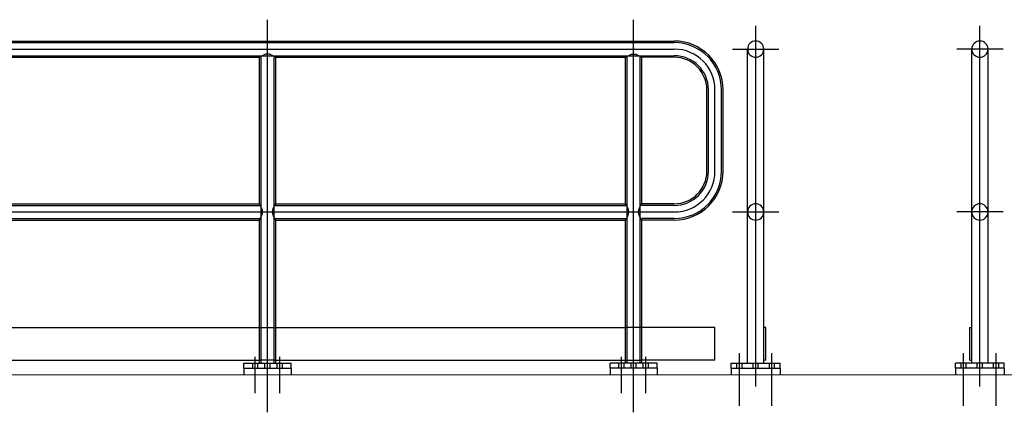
# Model space of a CAD drawing. Extents: x -89225 to 110569, y 13360 to 87647.
# Tile 34 of 256: x 8389 to 11415, y 20560 to 21766. Entities that reach past the tile are written whole.
import ezdxf

# ---------------------------------------------------------------- set-up
doc = ezdxf.new("R2010")
doc.units = 0
doc.layers.add('Beluchtingstank', color=253, linetype='Continuous')
doc.layers.add('INSTALLATIE', color=6, linetype='Continuous')

# ---------------------------------------------------------------- blocks, each defined once
blk = doc.blocks.new('Leuningwerk')
for p, q in [((1103021, -920446.7), (1103021, -919240.6)), ((1104146, -920446.7), (1104146, -919240.6)), ((1099521, -919306.1), (1104271, -919306.1)), ((1099521, -919311.1), (1104271, -919311.1)), ((1099521, -919331.1), (1104271, -919331.1)), ((1099521, -919351.1), (1104271, -919351.1)), ((1101921, -919356.1), (1102996, -919356.1)), ((1102996, -919806.1), (1102996, -919356.1)), ((1103001, -920296.1), (1103001, -919356.1)), ((1103041, -920296.1), (1103041, -919356.1)), ((1103046, -919356.1), (1104121, -919356.1)), ((1103046, -919806.1), (1103046, -919356.1)), ((1104121, -919806.1), (1104121, -919356.1)), ((1104126, -920296.1), (1104126, -919356.1)), ((1104166, -920296.1), (1104166, -919356.1)), ((1104171, -919806.1), (1104171, -919356.1)), ((1104271, -919356.1), (1104171, -919356.1)), ((1104371, -919706.1), (1104371, -919456.1)), ((1104376, -919706.1), (1104376, -919456.1)), ((1104396, -919706.1), (1104396, -919456.1)), ((1104416, -919706.1), (1104416, -919456.1)), ((1104421, -919706.1), (1104421, -919456.1)), ((1101921, -919806.1), (1102996, -919806.1)), ((1103046, -919806.1), (1104121, -919806.1)), ((1104271, -919806.1), (1104171, -919806.1)), ((1099521, -919831.1), (1104271, -919831.1)), ((1101918.1, -919811.1), (1102999, -919811.1)), ((1103043.1, -919811.1), (1104124, -919811.1)), ((1104271, -919811.1), (1104171, -919811.1)), ((1101918.1, -919851.1), (1102999, -919851.1)), ((1101921, -919856.1), (1102996, -919856.1)), ((1102996, -920296.1), (1102996, -919856.1)), ((1103043.1, -919851.1), (1104124, -919851.1)), ((1103046, -919856.1), (1104121, -919856.1)), ((1103046, -920296.1), (1103046, -919856.1)), ((1104121, -920296.1), (1104121, -919856.1)), ((1104271, -919851.1), (1104171, -919851.1)), ((1104171, -920296.1), (1104171, -919856.1)), ((1104271, -919856.1), (1104171, -919856.1)), ((1101921, -920186.1), (1102996, -920186.1)), ((1102996, -920186.1), (1103046, -920186.1)), ((1103046, -920186.1), (1104121, -920186.1)), ((1104171, -920186.1), (1104121, -920186.1)), ((1104396, -920186.1), (1104171, -920186.1)), ((1104396, -920286.1), (1104396, -920186.1)), ((1101921, -920286.1), (1102996, -920286.1)), ((1102983.5, -920388.2), (1102983.5, -920276.2)), ((1103046, -920286.1), (1102996, -920286.1)), ((1103046, -920286.1), (1104121, -920286.1)), ((1103058.5, -920388.2), (1103058.5, -920276.2)), ((1104108.5, -920388.2), (1104108.5, -920276.2)), ((1104121, -920286.1), (1104171, -920286.1)), ((1104396, -920286.1), (1104171, -920286.1)), ((1104183.5, -920388.2), (1104183.5, -920276.2)), ((1102948.6, -920296.1), (1103093.5, -920296.1)), ((1102948.6, -920311.1), (1102948.6, -920296.1)), ((1102948.6, -920311.1), (1103093.5, -920311.1)), ((1102975.5, -920311.1), (1102975.5, -920296.1)), ((1102991.5, -920311.1), (1102991.5, -920296.1)), ((1103013, -920311.1), (1103013, -920296.1)), ((1103029, -920311.1), (1103029, -920296.1)), ((1103050.5, -920311.1), (1103050.5, -920296.1)), ((1103066.5, -920311.1), (1103066.5, -920296.1)), ((1103093.5, -920311.1), (1103093.5, -920296.1)), ((1104218.5, -920296.1), (1104073.6, -920296.1)), ((1104073.6, -920311.1), (1104073.6, -920296.1)), ((1104218.5, -920311.1), (1104073.6, -920311.1)), ((1104100.5, -920311.1), (1104100.5, -920296.1)), ((1104116.5, -920311.1), (1104116.5, -920296.1)), ((1104138, -920311.1), (1104138, -920296.1)), ((1104154, -920311.1), (1104154, -920296.1)), ((1104175.5, -920311.1), (1104175.5, -920296.1)), ((1104191.5, -920311.1), (1104191.5, -920296.1)), ((1104218.5, -920311.1), (1104218.5, -920296.1))]:
    blk.add_line(p, q)
for centre, radius, start, end in [((1104271, -919456.1), 150, 0, 90), ((1104271, -919456.1), 145, 0, 90), ((1104271, -919456.1), 125, 0, 90), ((1104271, -919456.1), 105, 0, 90), ((1104271, -919456.1), 100, 0, 90), ((1104271, -919706.1), 125, 270, 0), ((1104271, -919706.1), 150, 270, 0), ((1104271, -919706.1), 145, 270, 0), ((1104271, -919706.1), 100, 270, 0), ((1104271, -919706.1), 105, 270, 0)]:
    blk.add_arc(centre, radius, start, end)
for points in [[(1103046, -919356.1), (1103021, -919346.1), (1102996, -919356.1)], [(1104121, -919356.1), (1104146, -919346.1), (1104171, -919356.1)], [(1102996, -919856.1), (1103006, -919831.1), (1102996, -919806.1)], [(1103046, -919856.1), (1103036, -919831.1), (1103046, -919806.1)], [(1104121, -919856.1), (1104131, -919831.1), (1104121, -919806.1)], [(1104171, -919856.1), (1104161, -919831.1), (1104171, -919806.1)]]:
    blk.add_spline(points, degree=3)

msp = doc.modelspace()

# ---------------------------------------------------------------- linework, layer by layer
at = {"layer": 'Beluchtingstank', "lineweight": 9}
msp.add_line((11464.7, 20675.1), (2578.1, 20675.1), dxfattribs=at)
at = {"layer": 'INSTALLATIE'}
for p, q in [((10650.7, 20639.3), (10650.7, 21746.4)), ((11339.7, 20639.3), (11339.7, 21746.4)), ((10579.5, 21675.1), (10721.9, 21675.1)), ((10625.7, 20710.1), (10625.7, 21675.1)), ((10675.7, 20710.1), (10675.7, 21675.1)), ((11410.9, 21675.1), (11268.5, 21675.1)), ((11314.7, 20710.1), (11314.7, 21675.1)), ((11364.7, 20710.1), (11364.7, 21675.1)), ((10579.5, 21175.1), (10721.9, 21175.1)), ((11410.9, 21175.1), (11268.5, 21175.1)), ((10681.7, 20820.1), (10675.7, 20820.1)), ((10681.7, 20720.1), (10681.7, 20820.1)), ((11308.7, 20720.1), (11308.7, 20820.1)), ((11308.7, 20820.1), (11314.7, 20820.1)), ((10600.7, 20579.1), (10600.7, 20740.8)), ((10700.7, 20579.1), (10700.7, 20740.8)), ((11289.7, 20579.1), (11289.7, 20740.8)), ((11389.7, 20579.1), (11389.7, 20740.8)), ((9078.3, 20695.1), (9078.3, 20675.1)), ((9223.1, 20695.1), (9223.1, 20675.1)), ((10203.3, 20695.1), (10203.3, 20675.1)), ((10348.1, 20695.1), (10348.1, 20675.1)), ((10575.7, 20695.1), (10575.7, 20710.1)), ((10575.7, 20710.1), (10725.7, 20710.1)), ((10575.7, 20695.1), (10725.7, 20695.1)), ((10575.7, 20695.1), (10575.7, 20675.1)), ((10592.7, 20695.1), (10592.7, 20710.1)), ((10608.7, 20695.1), (10608.7, 20710.1)), ((10642.7, 20695.1), (10642.7, 20710.1)), ((10658.7, 20695.1), (10658.7, 20710.1)), ((10681.7, 20720.1), (10675.7, 20720.1)), ((10692.7, 20695.1), (10692.7, 20710.1)), ((10708.7, 20695.1), (10708.7, 20710.1)), ((10725.7, 20695.1), (10725.7, 20710.1)), ((10725.7, 20695.1), (10725.7, 20675.1)), ((11264.7, 20695.1), (11264.7, 20710.1)), ((11414.7, 20710.1), (11264.7, 20710.1)), ((11414.7, 20695.1), (11264.7, 20695.1)), ((11264.7, 20695.1), (11264.7, 20675.1)), ((11281.7, 20695.1), (11281.7, 20710.1)), ((11297.7, 20695.1), (11297.7, 20710.1)), ((11308.7, 20720.1), (11314.7, 20720.1)), ((11331.7, 20695.1), (11331.7, 20710.1)), ((11347.7, 20695.1), (11347.7, 20710.1)), ((11381.7, 20695.1), (11381.7, 20710.1)), ((11397.7, 20695.1), (11397.7, 20710.1)), ((11414.7, 20695.1), (11414.7, 20710.1)), ((11414.7, 20695.1), (11414.7, 20675.1))]:
    msp.add_line(p, q, dxfattribs=at)
for centre, start, end in [((10650.7, 21675.1), 0, 180), ((11339.7, 21675.1), 0, 180), ((10650.7, 21675.1), 180, 0), ((11339.7, 21675.1), 180, 0), ((10650.7, 21175.1), 0, 180), ((11339.7, 21175.1), 0, 180), ((10650.7, 21175.1), 180, 0), ((11339.7, 21175.1), 180, 0)]:
    msp.add_arc(centre, 25, start, end, dxfattribs=at)

# ---------------------------------------------------------------- block references
msp.add_blockref('Leuningwerk', (-1093870.3, 941006.2), dxfattribs=at)

doc.saveas('drawing.dxf')
